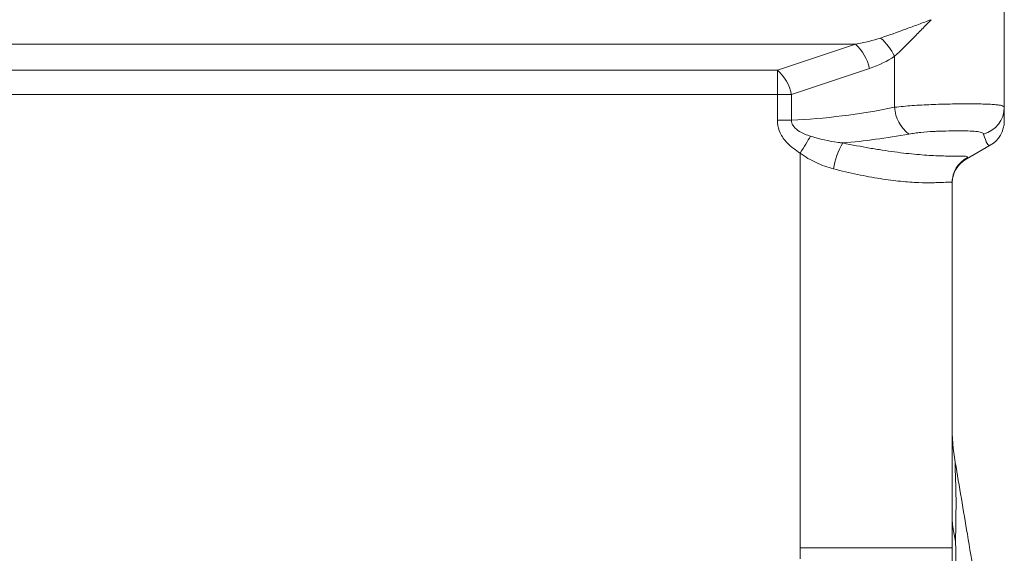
# Model space of a CAD drawing. Header units: millimetres. Extents: x 197 to 1079, y -127 to 860.
# Tile 17 of 28: x 508 to 596, y 706 to 754. Entities that reach past the tile are written whole.
import ezdxf

# ---------------------------------------------------------------- set-up
doc = ezdxf.new("R2010")
doc.units = ezdxf.units.MM

msp = doc.modelspace()

# ---------------------------------------------------------------- linework, layer by layer
at = {"color": 7, "linetype": 'Continuous', "lineweight": 15}
for p, q in [((595.843, 757.623), (595.843, 745.777)), ((582.602, 751.401), (474.085, 751.401)), ((575.673, 749.091), (582.602, 751.401)), ((586.093, 745.777), (586.093, 750.31)), ((583.852, 749.236), (576.923, 746.926)), ((481.013, 749.091), (575.673, 749.091)), ((575.673, 749.091), (575.673, 746.926)), ((575.673, 746.926), (481.013, 746.926)), ((575.673, 746.926), (576.923, 746.926)), ((575.673, 744.625), (575.673, 746.926)), ((576.923, 746.926), (576.923, 744.625)), ((595.843, 745.777), (595.843, 744.566)), ((575.673, 744.625), (576.923, 744.625)), ((594.593, 742.401), (592.449, 741.163)), ((577.699, 706.626), (577.699, 741.694)), ((591.199, 739.078), (591.199, 706.626)), ((577.699, 706.626), (591.199, 706.626))]:
    msp.add_line(p, q, dxfattribs=at)
at = {"color": 7, "linetype": 'Continuous', "lineweight": 15, "flags": 128}
msp.add_lwpolyline([(577.699, 741.694), (577.826, 741.903), (577.952, 742.11), (578.075, 742.312), (578.195, 742.509), (578.309, 742.698), (578.418, 742.877), (578.521, 743.045), (578.615, 743.2)], dxfattribs=at)
at = {"color": 8, "linetype": 'Continuous', "lineweight": 15, "flags": 128}
msp.add_lwpolyline([(591.478, 714.23), (591.477, 714.269), (591.487, 713.664), (591.521, 712.049), (591.566, 710.243), (591.566, 710.243), (591.566, 710.243)], dxfattribs=at)
at = {"color": 7, "linetype": 'Continuous', "lineweight": 15}
for centre, radius, start, end in [((581.263, 747.895), 5.4, 26.559, 48.47056), ((579.924, 748.411), 4.014, 11.85435, 48.14652), ((572.995, 746.102), 4.014, 11.85502, 48.14458), ((589.345, 745.991), 3.258, 183.76435, 232.63251), ((593.373, 745.789), 2.47, 284.82309, 359.72226), ((593.343, 744.566), 2.5, 300, 0), ((586.891, 739.357), 6.303, 148.95441, 171.3521), ((593.697, 739.077), 2.497, 116.6194, 179.98814), ((593.699, 738.998), 2.5, 120, 180), ((611.199, 717.594), 20, 179.99999, 189.68557), ((601.342, 709.723), 10.143, 180.04469, 194.4124)]:
    msp.add_arc(centre, radius, start, end, dxfattribs=at)
for centre, major_axis, ratio, start_param, end_param in [((578.272, 753.566), (8.66, 0), 0.288675, 5.235988, 5.573928), ((579.522, 753.566), (8.66, 0), 0.57735, 5.235988, 5.573928), ((592.093, 771.701), (39.687, 16.888), 0.535184, 4.106561, 4.340525), ((593.343, 771.701), (41.724, 17.414), 0.565311, 4.200559, 4.340824), ((593.343, 771.701), (-1.19, 29.319), 0.062814, 2.87464, 3.174525), ((593.699, 771.907), (1.314, 30.761), 0.05705, 3.177847, 3.24752)]:
    msp.add_ellipse(centre, major_axis=major_axis, ratio=ratio, start_param=start_param, end_param=end_param, dxfattribs=at)
for points, knots in [([(584.843, 751.938), (585.583, 752.186), (586.327, 752.453), (587.454, 752.864), (587.831, 753.004), (588.587, 753.284), (588.966, 753.425), (589.343, 753.566)], [0, 0, 0, 0, 0.5, 0.5, 0.75, 0.75, 1, 1, 1, 1]), ([(586.093, 750.31), (586.627, 750.806), (587.161, 751.336), (587.974, 752.158), (588.247, 752.437), (588.658, 752.859), (588.795, 753), (589.069, 753.283), (589.207, 753.426), (589.343, 753.566)], [0, 0, 0, 0, 0.5, 0.5, 0.75, 0.75, 0.875, 0.875, 1, 1, 1, 1]), ([(586.093, 745.777), (586.34, 745.807), (586.597, 745.835), (587.122, 745.885), (587.389, 745.907), (587.934, 745.947), (588.211, 745.964), (588.776, 745.996), (589.062, 746.009), (589.628, 746.033), (589.91, 746.043), (590.471, 746.059), (590.752, 746.066), (591.579, 746.082), (592.101, 746.087), (592.841, 746.087), (593.08, 746.086), (593.529, 746.081), (593.742, 746.077), (594.142, 746.066), (594.33, 746.059), (594.677, 746.043), (594.835, 746.033), (595.117, 746.009), (595.241, 745.996), (595.458, 745.964), (595.551, 745.946), (595.77, 745.886), (595.843, 745.837), (595.843, 745.777)], [0, 0, 0, 0, 0.0625, 0.0625, 0.125, 0.125, 0.1875, 0.1875, 0.25, 0.25, 0.3125, 0.3125, 0.375, 0.375, 0.5, 0.5, 0.5625, 0.5625, 0.625, 0.625, 0.6875, 0.6875, 0.75, 0.75, 0.8125, 0.8125, 0.875, 0.875, 1, 1, 1, 1]), ([(577.699, 741.694), (577.294, 741.975), (576.583, 742.467), (575.908, 743.429), (575.688, 744.161), (575.676, 744.54), (575.673, 744.625)], [0, 0, 0, 0, 0.395564, 0.693569, 0.9313, 1, 1, 1, 1]), ([(576.923, 744.625), (576.924, 744.582), (576.927, 744.446), (576.998, 744.254), (577.213, 743.933), (577.74, 743.528), (578.284, 743.324), (578.615, 743.2)], [0, 0, 0, 0, 0.0536, 0.171626, 0.250607, 0.544255, 1, 1, 1, 1]), ([(578.615, 743.2), (579.426, 742.979), (580.369, 742.722), (581.353, 742.622), (581.491, 742.608)], [0, 0, 0, 0, 0.859614, 1, 1, 1, 1]), ([(594.005, 743.401), (593.989, 743.461), (593.92, 743.508), (593.745, 743.564), (593.673, 743.58), (593.511, 743.608), (593.419, 743.62), (593.115, 743.65), (592.869, 743.664), (592.459, 743.677), (592.316, 743.68), (592.014, 743.684), (591.854, 743.685), (591.363, 743.685), (591.019, 743.681), (590.475, 743.668), (590.29, 743.663), (589.92, 743.649), (589.733, 743.64), (589.171, 743.61), (588.789, 743.582), (588.241, 743.527), (588.061, 743.506), (587.707, 743.458), (587.534, 743.431), (587.367, 743.401)], [0, 0, 0, 0, 0.125, 0.125, 0.1875, 0.1875, 0.25, 0.25, 0.375, 0.375, 0.4375, 0.4375, 0.5, 0.5, 0.625, 0.625, 0.6875, 0.6875, 0.75, 0.75, 0.875, 0.875, 0.9375, 0.9375, 1, 1, 1, 1]), ([(581.491, 742.608), (582.308, 742.44), (583.1, 742.289), (584.25, 742.09), (584.628, 742.028), (585.369, 741.914), (585.735, 741.861), (586.801, 741.719), (587.46, 741.646), (588.375, 741.564), (588.667, 741.541), (589.226, 741.503), (589.494, 741.488), (590.246, 741.454), (590.68, 741.444), (591.235, 741.438), (591.404, 741.437), (591.71, 741.436), (591.847, 741.436), (592.204, 741.433), (592.371, 741.428), (592.573, 741.392), (592.609, 741.362), (592.578, 741.31)], [0, 0, 0, 0, 0.125, 0.125, 0.1875, 0.1875, 0.25, 0.25, 0.375, 0.375, 0.4375, 0.4375, 0.5, 0.5, 0.625, 0.625, 0.6875, 0.6875, 0.75, 0.75, 0.875, 0.875, 1, 1, 1, 1]), ([(580.66, 740.305), (580.396, 740.372), (580.133, 740.454), (579.619, 740.64), (579.367, 740.745), (578.627, 741.094), (578.151, 741.369), (577.699, 741.694)], [0, 0, 0, 0, 0.25, 0.25, 0.5, 0.5, 1, 1, 1, 1]), ([(591.199, 739.078), (591.199, 739.117), (591.134, 739.131), (590.878, 739.134), (590.688, 739.122), (590.306, 739.102), (590.162, 739.095), (589.847, 739.083), (589.676, 739.077), (589.12, 739.068), (588.695, 739.07), (587.971, 739.099), (587.717, 739.112), (587.189, 739.149), (586.915, 739.172), (586.063, 739.257), (585.454, 739.335), (584.156, 739.54), (583.482, 739.664), (582.1, 739.954), (581.39, 740.12), (580.66, 740.305)], [0, 0, 0, 0, 0.125, 0.125, 0.25, 0.25, 0.3125, 0.3125, 0.375, 0.375, 0.5, 0.5, 0.5625, 0.5625, 0.625, 0.625, 0.75, 0.75, 0.875, 0.875, 1, 1, 1, 1]), ([(593.792, 700.521), (593.382, 702.955), (592.614, 707.518), (591.846, 712.079), (591.488, 714.207)], [0, 0, 0, 0, 0.533512, 1, 1, 1, 1]), ([(591.566, 710.243), (591.557, 710.151), (591.55, 710.015), (591.538, 709.662), (591.533, 709.445), (591.526, 708.934), (591.523, 708.64), (591.52, 707.973), (591.519, 707.602), (591.519, 707.199)], [0, 0, 0, 0, 0.25, 0.25, 0.5, 0.5, 0.75, 0.75, 1, 1, 1, 1]), ([(591.519, 707.199), (591.52, 706.519), (591.524, 705.333), (591.534, 703.266), (591.566, 701.95), (591.566, 701.263), (591.566, 701.263)], [0, 0, 0, 0, 0.3973012, 0.6932368, 0.9999911, 1, 1, 1, 1]), ([(591.199, 706.626), (591.199, 705.696), (591.207, 704.765), (591.219, 703.365), (591.223, 702.898), (591.23, 701.963), (591.234, 701.495), (591.254, 699.153), (591.274, 697.279), (591.337, 691.654), (591.381, 687.9), (591.445, 680.381), (591.466, 676.617), (591.47, 669.08), (591.454, 665.313), (591.425, 661.547)], [0, 0, 0, 0, 0.0625, 0.0625, 0.09375, 0.09375, 0.125, 0.125, 0.25, 0.25, 0.5, 0.5, 0.75, 0.75, 1, 1, 1, 1])]:
    msp.add_open_spline(points, degree=3, knots=knots, dxfattribs=at)
msp.add_open_spline([(577.703, 705.647), (577.701, 705.973), (577.699, 706.3), (577.699, 706.626)], degree=3, dxfattribs=at)

doc.saveas('drawing.dxf')
